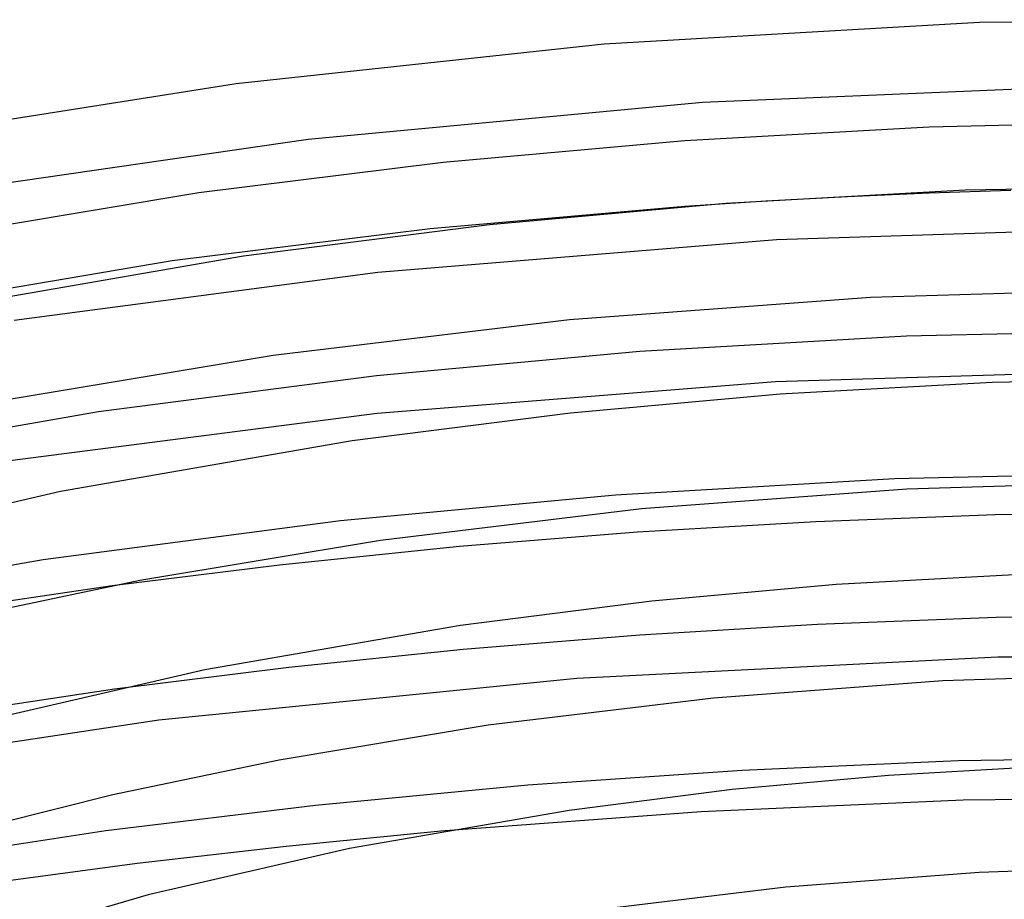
# Model space of a CAD drawing. Header units: millimetres. Extents: x -247 to 247, y -141 to 230.
# Tile 64 of 99: x -47 to -9, y 196 to 230. Entities that reach past the tile are written whole.
import ezdxf

# ---------------------------------------------------------------- set-up
doc = ezdxf.new("R2010")
doc.units = ezdxf.units.MM
doc.layers.add('HIDDEN', color=7, linetype='Continuous')
doc.layers.add('THICK', color=7, linetype='Continuous')

msp = doc.modelspace()

# ---------------------------------------------------------------- linework, layer by layer
at = {"layer": 'HIDDEN'}
for p, q in [((-4.992, 227.531), (-20.41, 226.886)), ((-20.41, 226.886), (-35.769, 225.443)), ((-35.769, 225.443), (-49.348, 223.47)), ((-11.576, 223.349), (-14.758, 223.21)), ((-8.388, 223.455), (-11.576, 223.349)), ((-17.933, 223.036), (-21.096, 222.829)), ((-14.758, 223.21), (-17.933, 223.036)), ((-1.943, 222.022), (-17.52, 221.538)), ((-17.52, 221.538), (-33.054, 220.264)), ((-33.054, 220.264), (-47.229, 218.392)), ((-12.93, 212.221), (-23.791, 211.592)), ((-1.996, 212.478), (-12.93, 212.221)), ((-23.791, 211.592), (-34.516, 210.594)), ((-34.516, 210.594), (-46.099, 209.069)), ((-46.099, 209.069), (-61.321, 206.353)), ((-43.403, 208.053), (-50.212, 207.052)), ((-8.967, 206.817), (-15.925, 206.552)), ((-1.988, 206.934), (-8.967, 206.817)), ((-15.925, 206.552), (-22.849, 206.14)), ((-22.849, 206.14), (-29.725, 205.581)), ((-29.725, 205.581), (-36.529, 204.88)), ((-8.905, 205.279), (-25.301, 204.452)), ((7.587, 205.311), (-8.905, 205.279)), ((-36.529, 204.88), (-43.32, 204.026)), ((-25.301, 204.452), (-41.589, 202.819)), ((-41.589, 202.819), (-55.919, 200.681)), ((-10.248, 199.701), (-20.462, 199.251)), ((0.008, 199.851), (-10.248, 199.701)), ((-20.462, 199.251), (-30.607, 198.502))]:
    msp.add_line(p, q, dxfattribs=at)
at = {"layer": 'THICK'}
for p, q in [((-9.615, 229.997), (-24.232, 229.161)), ((5.113, 230.109), (-9.615, 229.997)), ((-24.232, 229.161), (-38.571, 227.613)), ((-38.571, 227.613), (-51.226, 225.612)), ((-2, 226.146), (-11.578, 225.924)), ((-11.578, 225.924), (-21.096, 225.392)), ((-21.096, 225.392), (-30.505, 224.552)), ((-30.505, 224.552), (-40.027, 223.371)), ((-40.027, 223.371), (-53.429, 221.124)), ((-10.177, 223.462), (-19.495, 222.95)), ((-0.802, 223.651), (-10.177, 223.462)), ((-19.495, 222.95), (-28.703, 222.121)), ((-21.096, 222.829), (-31.019, 221.957)), ((-31.019, 221.957), (-41.074, 220.711)), ((-28.703, 222.121), (-38.284, 220.896)), ((-41.074, 220.711), (-55.228, 218.321)), ((-38.284, 220.896), (-51.054, 218.68)), ((-2, 219.645), (-13.859, 219.293)), ((-13.859, 219.293), (-25.587, 218.42)), ((-25.587, 218.42), (-37.128, 217.027)), ((-2, 218.022), (-12.456, 217.778)), ((-12.456, 217.778), (-22.843, 217.182)), ((-22.843, 217.182), (-33.104, 216.24)), ((-37.128, 217.027), (-47.737, 215.256)), ((-2, 216.478), (-17.568, 216.005)), ((-33.104, 216.24), (-43.938, 214.84)), ((-17.568, 216.005), (-33.086, 214.767)), ((-0.802, 216.151), (-9.118, 215.98)), ((-9.118, 215.98), (-17.384, 215.525)), ((-17.384, 215.525), (-25.553, 214.788)), ((-43.938, 214.84), (-58.58, 212.279)), ((-33.086, 214.767), (-47.398, 212.928)), ((-25.553, 214.788), (-34.056, 213.701)), ((-34.056, 213.701), (-45.422, 211.729)), ((-12.45, 211.826), (-22.782, 211.052)), ((-2, 212.144), (-12.45, 211.826)), ((-45.422, 211.729), (-55.85, 209.325)), ((-22.782, 211.052), (-32.946, 209.824)), ((-9.005, 210.817), (-15.988, 210.554)), ((-2, 210.934), (-9.005, 210.817)), ((-15.988, 210.554), (-22.944, 210.143)), ((-22.944, 210.143), (-29.876, 209.583)), ((-32.946, 209.824), (-42.324, 208.261)), ((-29.876, 209.583), (-36.893, 208.859)), ((-36.893, 208.859), (-43.403, 208.053)), ((-7.753, 208.51), (-15.204, 208.105)), ((-42.324, 208.261), (-49.79, 206.692)), ((-15.204, 208.105), (-22.374, 207.459)), ((-22.374, 207.459), (-29.835, 206.505)), ((-29.835, 206.505), (-39.791, 204.778)), ((-39.791, 204.778), (-48.927, 202.671)), ((-2, 204.643), (-11.038, 204.359)), ((-11.038, 204.359), (-19.973, 203.684)), ((-43.32, 204.026), (-49.676, 203.074)), ((-19.973, 203.684), (-28.761, 202.623)), ((-28.761, 202.623), (-36.906, 201.267)), ((-36.906, 201.267), (-43.382, 199.91)), ((-10.446, 201.233), (-18.861, 200.866)), ((-2, 201.39), (-10.446, 201.233)), ((-18.861, 200.866), (-27.217, 200.289)), ((-13.163, 200.674), (-19.253, 200.123)), ((-7.002, 201.018), (-13.163, 200.674)), ((-27.217, 200.289), (-35.489, 199.506)), ((-43.382, 199.91), (-49.607, 198.352)), ((-19.253, 200.123), (-25.602, 199.31)), ((-35.489, 199.506), (-43.658, 198.518)), ((-25.602, 199.31), (-34.159, 197.826)), ((-43.658, 198.518), (-55.036, 196.769)), ((-30.607, 198.502), (-36.623, 197.909)), ((-36.623, 197.909), (-42.439, 197.238)), ((-34.159, 197.826), (-42.005, 196.018)), ((-42.439, 197.238), (-47.748, 196.532)), ((-9.623, 196.892), (-17.161, 196.317)), ((-2, 197.141), (-9.623, 196.892)), ((-17.161, 196.317), (-24.57, 195.422)), ((-42.005, 196.018), (-49.473, 193.844))]:
    msp.add_line(p, q, dxfattribs=at)

doc.saveas('drawing.dxf')
